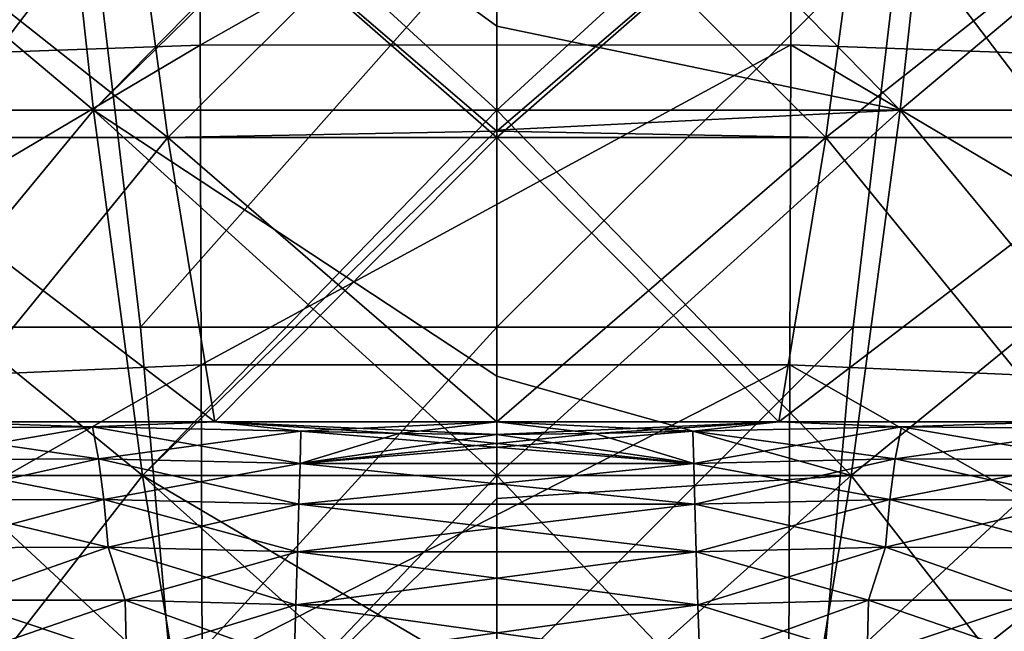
# Model space of a CAD drawing. Header units: metres. Extents: x -92 to 264, y -100 to 50.
# Tile 68 of 256: x -2.27 to 2.41, y -86.4 to -83.5. Entities that reach past the tile are written whole.
import ezdxf

# ---------------------------------------------------------------- set-up
doc = ezdxf.new("R2010")
doc.units = ezdxf.units.M
doc.layers.add('solid_21062050_01', color=7, linetype='CONTINUOUS')

msp = doc.modelspace()

# ---------------------------------------------------------------- linework, layer by layer
at = {"layer": 'solid_21062050_01'}
for points in [[(-1.915281, -83.923958, 14.338266), (-2.129016, -81.973351, 16.440096), (-4.236186, -81.973351, 16.117289)], [(-3.810909, -83.923958, 14.047867), (-1.915281, -83.923958, 14.338266), (-4.236186, -81.973351, 16.117289)], [(-3.810909, -83.923958, -23.040327), (-4.236186, -81.973351, -25.109749), (-2.129016, -81.973351, -25.432556)], [(-1.915281, -83.923958, -23.330727), (-3.810909, -83.923958, -23.040327), (-2.129016, -81.973351, -25.432556)], [(-1.915281, -83.923958, -23.330727), (-2.129016, -81.973351, -25.432556), (0, -81.973351, -25.540527)], [(-2.129016, -81.973351, 16.440096), (0, -83.526482, 14.900505), (0, -81.973351, 16.548067)], [(-2.129016, -81.973351, 16.440096), (0, -83.923958, 14.435398), (0, -83.526482, 14.900505)], [(-1.915281, -83.923958, 14.338266), (0, -83.923958, 14.435398), (-2.129016, -81.973351, 16.440096)], [(-1.915281, -83.923958, -23.330727), (0, -81.973351, -25.540527), (0, -82.048607, -25.466339)], [(0, -83.923958, -23.427858), (0, -82.048607, -25.466339), (2.129016, -81.973351, -25.432556)], [(1.915281, -83.923958, -23.330727), (0, -83.923958, -23.427858), (2.129016, -81.973351, -25.432556)], [(1.915281, -83.923958, 14.338266), (2.129016, -81.973351, 16.440096), (0, -81.973351, 16.548067)], [(1.915281, -83.923958, 14.338266), (0, -81.973351, 16.548067), (0, -83.526482, 14.900505)], [(1.915281, -83.923958, -23.330727), (2.129016, -81.973351, -25.432556), (4.236186, -81.973351, -25.109749)], [(3.810909, -83.923958, -23.040327), (1.915281, -83.923958, -23.330727), (4.236186, -81.973351, -25.109749)], [(1.915281, -83.923958, 14.338266), (3.810909, -83.923958, 14.047867), (2.129016, -81.973351, 16.440096)], [(3.810909, -83.923958, 14.047867), (4.236186, -81.973351, 16.117289), (2.129016, -81.973351, 16.440096)], [(-4.21145, -82.097534, 20.584324), (-4.19432, -83.713608, 21.101568), (-1.415636, -82.027893, 20.871164)], [(-4.19432, -83.713608, 21.101568), (-1.409898, -83.615257, 21.364271), (-1.415636, -82.027893, 20.871164)], [(-1.915281, -83.923958, -23.330727), (0, -82.048607, -25.466339), (0, -83.923958, -23.427858)], [(-1.415636, -82.027893, 20.871164), (-1.409898, -83.615257, 21.364271), (1.401816, -82.027718, 20.87187)], [(-1.409898, -83.615257, 21.364271), (1.396134, -83.615013, 21.364918), (1.401816, -82.027718, 20.87187)], [(1.401816, -82.027718, 20.87187), (1.396134, -83.615013, 21.364918), (4.18076, -83.712891, 21.103491)], [(1.401816, -82.027718, 20.87187), (4.18076, -83.712891, 21.103491), (4.197835, -82.097031, 20.586424)], [(-1.56228, -84.05484, -19.859388), (-1.771512, -82.504501, -21.916929), (-3.524846, -82.504501, -21.648329)], [(-3.10853, -84.05484, -19.622511), (-1.56228, -84.05484, -19.859388), (-3.524846, -82.504501, -21.648329)], [(-3.10853, -84.05484, 10.630051), (-3.524846, -82.504501, 12.655869), (-1.771512, -82.504501, 12.924469)], [(-1.56228, -84.05484, 10.866927), (-3.10853, -84.05484, 10.630051), (-1.771512, -82.504501, 12.924469)], [(0, -84.023994, -19.983974), (0, -82.504501, -22.006771), (-1.771512, -82.504501, -21.916929)], [(0, -84.05484, -19.938618), (0, -84.023994, -19.983974), (-1.771512, -82.504501, -21.916929)], [(-1.56228, -84.05484, -19.859388), (0, -84.05484, -19.938618), (-1.771512, -82.504501, -21.916929)], [(-1.56228, -84.05484, 10.866927), (-1.771512, -82.504501, 12.924469), (0, -82.504501, 13.01431)], [(0, -84.023994, 10.991514), (-1.56228, -84.05484, 10.866927), (0, -82.504501, 13.01431)], [(1.56228, -84.05484, -19.859388), (0, -82.504501, -22.006771), (0, -84.023994, -19.983974)], [(1.56228, -84.05484, -19.859388), (1.771512, -82.504501, -21.916929), (0, -82.504501, -22.006771)], [(1.771512, -82.504501, 12.924469), (0, -84.023994, 10.991514), (0, -82.504501, 13.01431)], [(1.771512, -82.504501, 12.924469), (0, -84.05484, 10.946157), (0, -84.023994, 10.991514)], [(1.56228, -84.05484, 10.866927), (0, -84.05484, 10.946157), (1.771512, -82.504501, 12.924469)], [(1.56228, -84.05484, 10.866927), (1.771512, -82.504501, 12.924469), (3.524846, -82.504501, 12.655869)], [(3.10853, -84.05484, 10.630051), (1.56228, -84.05484, 10.866927), (3.524846, -82.504501, 12.655869)], [(1.56228, -84.05484, -19.859388), (3.10853, -84.05484, -19.622511), (1.771512, -82.504501, -21.916929)], [(3.10853, -84.05484, -19.622511), (3.524846, -82.504501, -21.648329), (1.771512, -82.504501, -21.916929)], [(-3.820053, -83.045898, 16.108679), (-1.918069, -83.046036, 16.371691), (-3.372035, -84.955116, 13.972768)], [(-1.918069, -83.046036, 16.371691), (-1.692905, -84.955238, 14.201441), (-3.372035, -84.955116, 13.972768)], [(-1.918069, -83.046036, 16.371691), (0, -83.046082, 16.459606), (-1.692905, -84.955238, 14.201441)], [(0, -83.046082, 16.459606), (0, -84.955276, 14.277873), (-1.692905, -84.955238, 14.201441)], [(1.918319, -83.046036, 16.371666), (0, -84.955276, 14.277873), (0, -83.046082, 16.459606)], [(1.918319, -83.046036, 16.371666), (1.692644, -84.955238, 14.201465), (0, -84.955276, 14.277873)], [(1.918319, -83.046036, 16.371666), (3.37152, -84.955116, 13.972861), (1.692644, -84.955238, 14.201465)], [(1.918319, -83.046036, 16.371666), (3.820548, -83.045898, 16.108585), (3.37152, -84.955116, 13.972861)], [(0, -83.923958, 14.435398), (1.915281, -83.923958, 14.338266), (0, -83.526482, 14.900505)], [(-4.19432, -83.713608, 21.101568), (-4.179541, -85.256119, 21.802929), (-1.409898, -83.615257, 21.364271)], [(-4.179541, -85.256119, 21.802929), (-1.40468, -85.134071, 22.03896), (-1.409898, -83.615257, 21.364271)], [(-1.409898, -83.615257, 21.364271), (-1.40468, -85.134071, 22.03896), (1.396134, -83.615013, 21.364918)], [(-1.40468, -85.134071, 22.03896), (1.390967, -85.133774, 22.039539), (1.396134, -83.615013, 21.364918)], [(1.396134, -83.615013, 21.364918), (1.390967, -85.133774, 22.039539), (4.166023, -85.255226, 21.804657)], [(1.396134, -83.615013, 21.364918), (4.166023, -85.255226, 21.804657), (4.18076, -83.712891, 21.103491)], [(-1.683349, -85.659615, 12.057491), (-1.915281, -83.923958, 14.338266), (-3.810909, -83.923958, 14.047867)], [(-3.349424, -85.659615, 11.802258), (-1.683349, -85.659615, 12.057491), (-3.810909, -83.923958, 14.047867)], [(-3.349424, -85.659615, -20.794718), (-3.810909, -83.923958, -23.040327), (-1.915281, -83.923958, -23.330727)], [(-1.683349, -85.659615, -21.049952), (-3.349424, -85.659615, -20.794718), (-1.915281, -83.923958, -23.330727)], [(-1.683349, -85.659615, -21.049952), (-1.915281, -83.923958, -23.330727), (0, -83.923958, -23.427858)], [(-1.915281, -83.923958, 14.338266), (0, -85.186867, 12.814679), (0, -83.923958, 14.435398)], [(-1.915281, -83.923958, 14.338266), (0, -85.659615, 12.14286), (0, -85.186867, 12.814679)], [(-1.683349, -85.659615, 12.057491), (0, -85.659615, 12.14286), (-1.915281, -83.923958, 14.338266)], [(-1.683349, -85.659615, -21.049952), (0, -83.923958, -23.427858), (0, -84.019852, -23.312664)], [(0, -84.019852, -23.312664), (0, -83.923958, -23.427858), (1.915281, -83.923958, -23.330727)], [(0, -85.659615, -21.135321), (0, -84.019852, -23.312664), (1.915281, -83.923958, -23.330727)], [(1.683349, -85.659615, -21.049952), (0, -85.659615, -21.135321), (1.915281, -83.923958, -23.330727)], [(1.683349, -85.659615, 12.057491), (1.915281, -83.923958, 14.338266), (0, -83.923958, 14.435398)], [(1.683349, -85.659615, 12.057491), (0, -83.923958, 14.435398), (0, -85.186867, 12.814679)], [(1.683349, -85.659615, -21.049952), (1.915281, -83.923958, -23.330727), (3.810909, -83.923958, -23.040327)], [(3.349424, -85.659615, -20.794718), (1.683349, -85.659615, -21.049952), (3.810909, -83.923958, -23.040327)], [(1.683349, -85.659615, 12.057491), (3.349424, -85.659615, 11.802258), (1.915281, -83.923958, 14.338266)], [(3.349424, -85.659615, 11.802258), (3.810909, -83.923958, 14.047867), (1.915281, -83.923958, 14.338266)], [(-1.683349, -85.659615, -21.049952), (0, -84.019852, -23.312664), (0, -85.659615, -21.135321)], [(0, -84.023994, 10.991514), (0, -84.05484, 10.946157), (-1.56228, -84.05484, 10.866927)], [(1.56228, -84.05484, -19.859388), (0, -84.023994, -19.983974), (0, -84.05484, -19.938618)], [(-1.339248, -85.404152, -17.666126), (-1.56228, -84.05484, -19.859388), (-3.10853, -84.05484, -19.622511)], [(-2.664752, -85.404152, -17.463066), (-1.339248, -85.404152, -17.666126), (-3.10853, -84.05484, -19.622511)], [(-2.664752, -85.404152, 8.470606), (-3.10853, -84.05484, 10.630051), (-1.56228, -84.05484, 10.866927)], [(-1.339248, -85.404152, 8.673666), (-2.664752, -85.404152, 8.470606), (-1.56228, -84.05484, 10.866927)], [(0, -85.404152, -17.734045), (0, -84.05484, -19.938618), (-1.56228, -84.05484, -19.859388)], [(-1.339248, -85.404152, -17.666126), (0, -85.404152, -17.734045), (-1.56228, -84.05484, -19.859388)], [(-1.339248, -85.404152, 8.673666), (-1.56228, -84.05484, 10.866927), (0, -84.05484, 10.946157)], [(0, -85.404152, 8.741585), (-1.339248, -85.404152, 8.673666), (0, -84.05484, 10.946157)], [(1.339248, -85.404152, -17.666126), (0, -84.05484, -19.938618), (0, -85.404152, -17.734045)], [(1.339248, -85.404152, -17.666126), (1.56228, -84.05484, -19.859388), (0, -84.05484, -19.938618)], [(1.56228, -84.05484, 10.866927), (0, -85.404152, 8.741585), (0, -84.05484, 10.946157)], [(1.339248, -85.404152, 8.673666), (0, -85.404152, 8.741585), (1.56228, -84.05484, 10.866927)], [(1.339248, -85.404152, 8.673666), (1.56228, -84.05484, 10.866927), (3.10853, -84.05484, 10.630051)], [(2.664752, -85.404152, 8.470606), (1.339248, -85.404152, 8.673666), (3.10853, -84.05484, 10.630051)], [(1.339248, -85.404152, -17.666126), (2.664752, -85.404152, -17.463066), (1.56228, -84.05484, -19.859388)], [(2.664752, -85.404152, -17.463066), (3.10853, -84.05484, -19.622511), (1.56228, -84.05484, -19.859388)], [(-3.372035, -84.955116, 13.972768), (-1.544122, -86.646439, 11.850416), (-3.074579, -86.646324, 11.632932)], [(-3.372035, -84.955116, 13.972768), (-1.692905, -84.955238, 14.201441), (-1.544122, -86.646439, 11.850416)], [(-1.692905, -84.955238, 14.201441), (0, -84.955276, 14.277873), (-1.544122, -86.646439, 11.850416)], [(0, -84.955276, 14.277873), (0, -86.646477, 11.923125), (-1.544122, -86.646439, 11.850416)], [(1.692644, -84.955238, 14.201465), (0, -86.646477, 11.923125), (0, -84.955276, 14.277873)], [(1.692644, -84.955238, 14.201465), (1.544279, -86.646439, 11.850401), (0, -86.646477, 11.923125)], [(3.37152, -84.955116, 13.972861), (3.074889, -86.646324, 11.632873), (1.544279, -86.646439, 11.850401)], [(1.692644, -84.955238, 14.201465), (3.37152, -84.955116, 13.972861), (1.544279, -86.646439, 11.850401)], [(-4.179541, -85.256119, 21.802929), (-4.166926, -86.704453, 22.678049), (-1.40468, -85.134071, 22.03896)], [(-4.166926, -86.704453, 22.678049), (-1.399977, -86.563683, 22.885933), (-1.40468, -85.134071, 22.03896)], [(-1.40468, -85.134071, 22.03896), (-1.399977, -86.563683, 22.885933), (1.390967, -85.133774, 22.039539)], [(-1.399977, -86.563683, 22.885933), (1.386309, -86.563332, 22.886444), (1.390967, -85.133774, 22.039539)], [(1.390967, -85.133774, 22.039539), (1.386309, -86.563332, 22.886444), (4.15344, -86.70343, 22.679571)], [(1.390967, -85.133774, 22.039539), (4.15344, -86.70343, 22.679571), (4.166023, -85.255226, 21.804657)], [(0, -85.659615, 12.14286), (1.683349, -85.659615, 12.057491), (0, -85.186867, 12.814679)], [(-2.894776, -85.436722, -17.352705), (-1.921114, -85.428352, -17.549267), (-2.664752, -85.404152, -17.463066)], [(-1.921114, -85.428352, 8.556807), (-2.894776, -85.436722, 8.360246), (-2.664752, -85.404152, 8.470606)], [(-1.891681, -85.579384, -17.326048), (-1.921114, -85.428352, -17.549267), (-2.894776, -85.436722, -17.352705)], [(-2.833291, -85.584259, 8.147563), (-2.894776, -85.436722, 8.360246), (-1.921114, -85.428352, 8.556807)], [(-2.833291, -85.584259, -17.140024), (-1.891681, -85.579384, -17.326048), (-2.894776, -85.436722, -17.352705)], [(-1.891681, -85.579384, 8.333589), (-2.833291, -85.584259, 8.147563), (-1.921114, -85.428352, 8.556807)], [(-1.921114, -85.428352, -17.549267), (-1.339248, -85.404152, -17.666126), (-2.664752, -85.404152, -17.463066)], [(-1.921114, -85.428352, 8.556807), (-2.664752, -85.404152, 8.470606), (-1.339248, -85.404152, 8.673666)], [(-1.921114, -85.428352, -17.549267), (-0.931362, -85.44838, -17.620193), (-1.339248, -85.404152, -17.666126)], [(-0.931362, -85.44838, 8.627732), (-1.921114, -85.428352, 8.556807), (-1.339248, -85.404152, 8.673666)], [(-0.934898, -85.602028, -17.390558), (-0.931362, -85.44838, -17.620193), (-1.921114, -85.428352, -17.549267)], [(-1.891681, -85.579384, -17.326048), (-0.934898, -85.602028, -17.390558), (-1.921114, -85.428352, -17.549267)], [(-1.891681, -85.579384, 8.333589), (-1.921114, -85.428352, 8.556807), (-0.931362, -85.44838, 8.627732)], [(0, -85.464401, -17.623745), (0, -85.404152, -17.734045), (-1.339248, -85.404152, -17.666126)], [(-0.465858, -85.460396, -17.622858), (0, -85.464401, -17.623745), (-1.339248, -85.404152, -17.666126)], [(-0.931362, -85.44838, -17.620193), (-0.465858, -85.460396, -17.622858), (-1.339248, -85.404152, -17.666126)], [(-0.931362, -85.44838, 8.627732), (-1.339248, -85.404152, 8.673666), (0, -85.404152, 8.741585)], [(-0.465859, -85.460396, 8.630398), (-0.931362, -85.44838, 8.627732), (0, -85.404152, 8.741585)], [(0, -85.464401, 8.631285), (-0.465859, -85.460396, 8.630398), (0, -85.404152, 8.741585)], [(0.465859, -85.460396, -17.622858), (0, -85.404152, -17.734045), (0, -85.464401, -17.623745)], [(0.931362, -85.44838, -17.620193), (1.339248, -85.404152, -17.666126), (0, -85.404152, -17.734045)], [(0.465859, -85.460396, -17.622858), (0.931362, -85.44838, -17.620193), (0, -85.404152, -17.734045)], [(1.339248, -85.404152, 8.673666), (0, -85.464401, 8.631285), (0, -85.404152, 8.741585)], [(0.465859, -85.460396, 8.630398), (0, -85.464401, 8.631285), (1.339248, -85.404152, 8.673666)], [(0.931362, -85.44838, 8.627732), (0.465859, -85.460396, 8.630398), (1.339248, -85.404152, 8.673666)], [(1.921114, -85.428352, 8.556807), (0.931362, -85.44838, 8.627732), (1.339248, -85.404152, 8.673666)], [(0.931362, -85.44838, -17.620193), (1.921114, -85.428352, -17.549267), (1.339248, -85.404152, -17.666126)], [(0.934898, -85.602028, 8.398098), (0.931362, -85.44838, 8.627732), (1.921114, -85.428352, 8.556807)], [(1.891681, -85.579384, -17.326048), (1.921114, -85.428352, -17.549267), (0.931362, -85.44838, -17.620193)], [(1.891681, -85.579384, 8.333589), (0.934898, -85.602028, 8.398098), (1.921114, -85.428352, 8.556807)], [(1.921114, -85.428352, 8.556807), (1.339248, -85.404152, 8.673666), (2.664752, -85.404152, 8.470606)], [(1.921114, -85.428352, -17.549267), (2.664752, -85.404152, -17.463066), (1.339248, -85.404152, -17.666126)], [(1.891681, -85.579384, 8.333589), (1.921114, -85.428352, 8.556807), (2.894776, -85.436722, 8.360245)], [(1.891681, -85.579384, -17.326048), (2.833291, -85.584259, -17.140024), (1.921114, -85.428352, -17.549267)], [(2.833291, -85.584259, 8.147563), (1.891681, -85.579384, 8.333589), (2.894776, -85.436722, 8.360245)], [(2.894776, -85.436722, 8.360245), (1.921114, -85.428352, 8.556807), (2.664752, -85.404152, 8.470606)], [(1.921114, -85.428352, -17.549267), (2.894776, -85.436722, -17.352705), (2.664752, -85.404152, -17.463066)], [(2.833291, -85.584259, -17.140024), (2.894776, -85.436722, -17.352705), (1.921114, -85.428352, -17.549267)], [(-1.891681, -85.579384, 8.333589), (-0.931362, -85.44838, 8.627732), (-0.934898, -85.602028, 8.398098)], [(-0.934898, -85.602028, -17.390558), (-0.465858, -85.460396, -17.622858), (-0.931362, -85.44838, -17.620193)], [(-0.934898, -85.602028, 8.398098), (-0.931362, -85.44838, 8.627732), (0.934898, -85.602028, 8.398098)], [(-0.934898, -85.602028, -17.390558), (0.931362, -85.44838, -17.620193), (0.465859, -85.460396, -17.622858)], [(0.934898, -85.602028, -17.390558), (0.931362, -85.44838, -17.620193), (-0.934898, -85.602028, -17.390558)], [(-0.934898, -85.602028, -17.390558), (0, -85.464401, -17.623745), (-0.465858, -85.460396, -17.622858)], [(-0.934898, -85.602028, -17.390558), (0.465859, -85.460396, -17.622858), (0, -85.464401, -17.623745)], [(0.934898, -85.602028, 8.398098), (-0.931362, -85.44838, 8.627732), (-0.465859, -85.460396, 8.630398)], [(0.934898, -85.602028, 8.398098), (-0.465859, -85.460396, 8.630398), (0, -85.464401, 8.631285)], [(0.934898, -85.602028, 8.398098), (0, -85.464401, 8.631285), (0.465859, -85.460396, 8.630398)], [(0.934898, -85.602028, 8.398098), (0.465859, -85.460396, 8.630398), (0.931362, -85.44838, 8.627732)], [(1.891681, -85.579384, -17.326048), (0.931362, -85.44838, -17.620193), (0.934898, -85.602028, -17.390558)], [(-2.777399, -85.776604, 7.956813), (-2.833291, -85.584259, 8.147563), (-1.891681, -85.579384, 8.333589)], [(-1.86611, -85.772659, -17.129847), (-1.891681, -85.579384, -17.326048), (-2.833291, -85.584259, -17.140024)], [(-2.777399, -85.776604, -16.949274), (-1.86611, -85.772659, -17.129847), (-2.833291, -85.584259, -17.140024)], [(-1.86611, -85.772659, 8.137387), (-2.777399, -85.776604, 7.956813), (-1.891681, -85.579384, 8.333589)], [(-1.891681, -85.579384, -17.326048), (-0.940045, -85.795364, -17.192829), (-0.934898, -85.602028, -17.390558)], [(-1.86611, -85.772659, -17.129847), (-0.940045, -85.795364, -17.192829), (-1.891681, -85.579384, -17.326048)], [(-1.86611, -85.772659, 8.137387), (-1.891681, -85.579384, 8.333589), (-0.934898, -85.602028, 8.398098)], [(-1.86611, -85.772659, 8.137387), (-0.934898, -85.602028, 8.398098), (-0.940045, -85.795364, 8.200369)], [(0.934898, -85.602028, -17.390558), (-0.934898, -85.602028, -17.390558), (-0.940045, -85.795364, -17.192829)], [(0.940045, -85.795364, -17.192829), (0.934898, -85.602028, -17.390558), (-0.940045, -85.795364, -17.192829)], [(-0.940045, -85.795364, 8.200369), (-0.934898, -85.602028, 8.398098), (0.940045, -85.795364, 8.200369)], [(-0.934898, -85.602028, 8.398098), (0.934898, -85.602028, 8.398098), (0.940045, -85.795364, 8.200369)], [(1.86611, -85.772659, -17.129847), (1.891681, -85.579384, -17.326048), (0.934898, -85.602028, -17.390558)], [(1.891681, -85.579384, 8.333589), (0.940045, -85.795364, 8.200369), (0.934898, -85.602028, 8.398098)], [(1.86611, -85.772659, -17.129847), (0.934898, -85.602028, -17.390558), (0.940045, -85.795364, -17.192829)], [(1.86611, -85.772659, 8.137387), (0.940045, -85.795364, 8.200369), (1.891681, -85.579384, 8.333589)], [(1.86611, -85.772659, 8.137387), (1.891681, -85.579384, 8.333589), (2.833291, -85.584259, 8.147563)], [(1.86611, -85.772659, -17.129847), (2.777399, -85.776604, -16.949274), (1.891681, -85.579384, -17.326048)], [(2.777399, -85.776604, 7.956813), (1.86611, -85.772659, 8.137387), (2.833291, -85.584259, 8.147563)], [(2.777399, -85.776604, -16.949274), (2.833291, -85.584259, -17.140024), (1.891681, -85.579384, -17.326048)], [(-1.683349, -85.659615, -21.049952), (-2.856117, -87.163826, -18.394257), (-3.349424, -85.659615, -20.794718)], [(-3.349424, -85.659615, 11.802258), (-2.856117, -87.163826, 9.401796), (-1.435423, -87.163826, 9.619439)], [(-3.349424, -85.659615, 11.802258), (-1.435423, -87.163826, 9.619439), (-1.683349, -85.659615, 12.057491)], [(-1.683349, -85.659615, -21.049952), (-1.435423, -87.163826, -18.6119), (-2.856117, -87.163826, -18.394257)], [(-1.683349, -85.659615, 12.057491), (0, -87.163826, 9.692235), (0, -86.652161, 10.587471)], [(-1.683349, -85.659615, 12.057491), (-1.435423, -87.163826, 9.619439), (0, -87.163826, 9.692235)], [(-1.683349, -85.659615, -21.049952), (0, -85.659615, -21.135321), (-1.435423, -87.163826, -18.6119)], [(-1.683349, -85.659615, 12.057491), (0, -86.652161, 10.587471), (0, -85.659615, 12.14286)], [(-1.435423, -87.163826, -18.6119), (0, -85.659615, -21.135321), (0, -85.768562, -20.974682)], [(0, -85.659615, 12.14286), (1.435423, -87.163826, 9.619439), (1.683349, -85.659615, 12.057491)], [(0, -86.652161, 10.587471), (1.435423, -87.163826, 9.619439), (0, -85.659615, 12.14286)], [(1.683349, -85.659615, -21.049952), (1.435423, -87.163826, -18.6119), (0, -87.163826, -18.684696)], [(0, -85.768562, -20.974682), (1.683349, -85.659615, -21.049952), (0, -87.163826, -18.684696)], [(0, -85.768562, -20.974682), (0, -85.659615, -21.135321), (1.683349, -85.659615, -21.049952)], [(1.683349, -85.659615, 12.057491), (1.435423, -87.163826, 9.619439), (2.856117, -87.163826, 9.401796)], [(3.349424, -85.659615, -20.794718), (2.856117, -87.163826, -18.394257), (1.435423, -87.163826, -18.6119)], [(3.349424, -85.659615, -20.794718), (1.435423, -87.163826, -18.6119), (1.683349, -85.659615, -21.049952)], [(1.683349, -85.659615, 12.057491), (2.856117, -87.163826, 9.401796), (3.349424, -85.659615, 11.802258)], [(-2.730842, -86.002151, 7.803631), (-2.777399, -85.776604, 7.956813), (-1.86611, -85.772659, 8.137387)], [(-1.845975, -85.998978, -16.972116), (-1.86611, -85.772659, -17.129847), (-2.777399, -85.776604, -16.949274)], [(-2.730842, -86.002151, -16.796091), (-1.845975, -85.998978, -16.972116), (-2.777399, -85.776604, -16.949274)], [(-1.845975, -85.998978, 7.979656), (-2.730842, -86.002151, 7.803631), (-1.86611, -85.772659, 8.137387)], [(-1.86611, -85.772659, -17.129847), (-0.946623, -86.02169, -17.033972), (-0.940045, -85.795364, -17.192829)], [(-1.845975, -85.998978, -16.972116), (-0.946623, -86.02169, -17.033972), (-1.86611, -85.772659, -17.129847)], [(-1.845975, -85.998978, 7.979656), (-1.86611, -85.772659, 8.137387), (-0.940045, -85.795364, 8.200369)], [(-1.845975, -85.998978, 7.979656), (-0.940045, -85.795364, 8.200369), (-0.946623, -86.02169, 8.041512)], [(-1.435423, -87.163826, -18.6119), (0, -85.768562, -20.974682), (0, -87.163826, -18.684696)], [(0.940045, -85.795364, -17.192829), (-0.940045, -85.795364, -17.192829), (-0.946623, -86.02169, -17.033972)], [(0.946623, -86.02169, -17.033972), (0.940045, -85.795364, -17.192829), (-0.946623, -86.02169, -17.033972)], [(-0.946623, -86.02169, 8.041512), (-0.940045, -85.795364, 8.200369), (0.946623, -86.02169, 8.041512)], [(-0.940045, -85.795364, 8.200369), (0.940045, -85.795364, 8.200369), (0.946623, -86.02169, 8.041512)], [(1.845975, -85.998978, -16.972116), (1.86611, -85.772659, -17.129847), (0.940045, -85.795364, -17.192829)], [(1.86611, -85.772659, 8.137387), (0.946623, -86.02169, 8.041512), (0.940045, -85.795364, 8.200369)], [(1.845975, -85.998978, -16.972116), (0.940045, -85.795364, -17.192829), (0.946623, -86.02169, -17.033972)], [(1.845975, -85.998978, 7.979656), (0.946623, -86.02169, 8.041512), (1.86611, -85.772659, 8.137387)], [(1.845975, -85.998978, 7.979656), (1.86611, -85.772659, 8.137387), (2.777399, -85.776604, 7.956813)], [(1.845975, -85.998978, -16.972116), (2.730842, -86.002151, -16.796091), (1.86611, -85.772659, -17.129847)], [(2.730842, -86.002151, 7.803631), (1.845975, -85.998978, 7.979656), (2.777399, -85.776604, 7.956813)], [(2.730842, -86.002151, -16.796091), (2.777399, -85.776604, -16.949274), (1.86611, -85.772659, -17.129847)], [(-2.563947, -86.25119, 7.726925), (-2.730842, -86.002151, 7.803631), (-1.845975, -85.998978, 7.979656)], [(-2.563947, -86.25119, -16.719385), (-1.845975, -85.998978, -16.972116), (-2.730842, -86.002151, -16.796091)], [(-1.764756, -86.251495, 7.874436), (-2.563947, -86.25119, 7.726925), (-1.845975, -85.998978, 7.979656)], [(-2.563947, -86.25119, -16.719385), (-1.764755, -86.251495, -16.866896), (-1.845975, -85.998978, -16.972116)], [(-1.845975, -85.998978, -16.972116), (-0.954409, -86.273315, -16.919386), (-0.946623, -86.02169, -17.033972)], [(-1.764755, -86.251495, -16.866896), (-0.954409, -86.273315, -16.919386), (-1.845975, -85.998978, -16.972116)], [(-1.764756, -86.251495, 7.874436), (-1.845975, -85.998978, 7.979656), (-0.946623, -86.02169, 8.041512)], [(1.764756, -86.251495, -16.866896), (1.845975, -85.998978, -16.972116), (0.946623, -86.02169, -17.033972)], [(1.845975, -85.998978, 7.979656), (0.954409, -86.273315, 7.926926), (0.946623, -86.02169, 8.041512)], [(1.764755, -86.251495, 7.874436), (0.954409, -86.273315, 7.926926), (1.845975, -85.998978, 7.979656)], [(2.563947, -86.25119, 7.726925), (1.764755, -86.251495, 7.874436), (1.845975, -85.998978, 7.979656)], [(1.764756, -86.251495, -16.866896), (2.563947, -86.25119, -16.719385), (1.845975, -85.998978, -16.972116)], [(2.563947, -86.25119, 7.726925), (1.845975, -85.998978, 7.979656), (2.730842, -86.002151, 7.803631)], [(2.563947, -86.25119, -16.719385), (2.730842, -86.002151, -16.796091), (1.845975, -85.998978, -16.972116)], [(-1.764756, -86.251495, 7.874436), (-0.946623, -86.02169, 8.041512), (-0.954409, -86.273315, 7.926926)], [(0.946623, -86.02169, -17.033972), (-0.946623, -86.02169, -17.033972), (-0.954409, -86.273315, -16.919386)], [(0.954409, -86.273315, -16.919386), (0.946623, -86.02169, -17.033972), (-0.954409, -86.273315, -16.919386)], [(-0.954409, -86.273315, 7.926926), (-0.946623, -86.02169, 8.041512), (0.954409, -86.273315, 7.926926)], [(-0.946623, -86.02169, 8.041512), (0.946623, -86.02169, 8.041512), (0.954409, -86.273315, 7.926926)], [(1.764756, -86.251495, -16.866896), (0.946623, -86.02169, -17.033972), (0.954409, -86.273315, -16.919386)], [(-2.542898, -86.519363, 7.662558), (-2.563947, -86.25119, 7.726925), (-1.764756, -86.251495, 7.874436)], [(-1.758582, -86.519958, -16.800613), (-1.764755, -86.251495, -16.866896), (-2.563947, -86.25119, -16.719385)], [(-2.542898, -86.519363, -16.655018), (-1.758582, -86.519958, -16.800613), (-2.563947, -86.25119, -16.719385)], [(-1.758582, -86.519958, 7.808153), (-2.542898, -86.519363, 7.662558), (-1.764756, -86.251495, 7.874436)], [(-1.758582, -86.519958, 7.808153), (-1.764756, -86.251495, 7.874436), (-0.954409, -86.273315, 7.926926)], [(-1.764755, -86.251495, -16.866896), (-0.96314, -86.541672, -16.85297), (-0.954409, -86.273315, -16.919386)], [(-1.758582, -86.519958, -16.800613), (-0.96314, -86.541672, -16.85297), (-1.764755, -86.251495, -16.866896)], [(-1.758582, -86.519958, 7.808153), (-0.954409, -86.273315, 7.926926), (-0.96314, -86.541672, 7.86051)], [(0.954409, -86.273315, -16.919386), (-0.954409, -86.273315, -16.919386), (-0.96314, -86.541672, -16.85297)], [(0.96314, -86.541672, -16.85297), (0.954409, -86.273315, -16.919386), (-0.96314, -86.541672, -16.85297)], [(-0.96314, -86.541672, 7.86051), (-0.954409, -86.273315, 7.926926), (0.96314, -86.541672, 7.86051)], [(-0.954409, -86.273315, 7.926926), (0.954409, -86.273315, 7.926926), (0.96314, -86.541672, 7.86051)], [(1.758582, -86.519958, -16.800613), (1.764756, -86.251495, -16.866896), (0.954409, -86.273315, -16.919386)], [(1.764755, -86.251495, 7.874436), (0.96314, -86.541672, 7.86051), (0.954409, -86.273315, 7.926926)], [(1.758582, -86.519958, -16.800613), (0.954409, -86.273315, -16.919386), (0.96314, -86.541672, -16.85297)], [(1.758582, -86.519958, 7.808153), (0.96314, -86.541672, 7.86051), (1.764755, -86.251495, 7.874436)], [(1.758582, -86.519958, 7.808153), (1.764755, -86.251495, 7.874436), (2.563947, -86.25119, 7.726925)], [(2.542898, -86.519363, 7.662558), (1.758582, -86.519958, 7.808153), (2.563947, -86.25119, 7.726925)], [(1.758582, -86.519958, -16.800613), (2.542898, -86.519363, -16.655018), (1.764756, -86.251495, -16.866896)], [(2.542898, -86.519363, -16.655018), (2.563947, -86.25119, -16.719385), (1.764756, -86.251495, -16.866896)]]:
    msp.add_3dface(points, dxfattribs=at)

doc.saveas('drawing.dxf')
